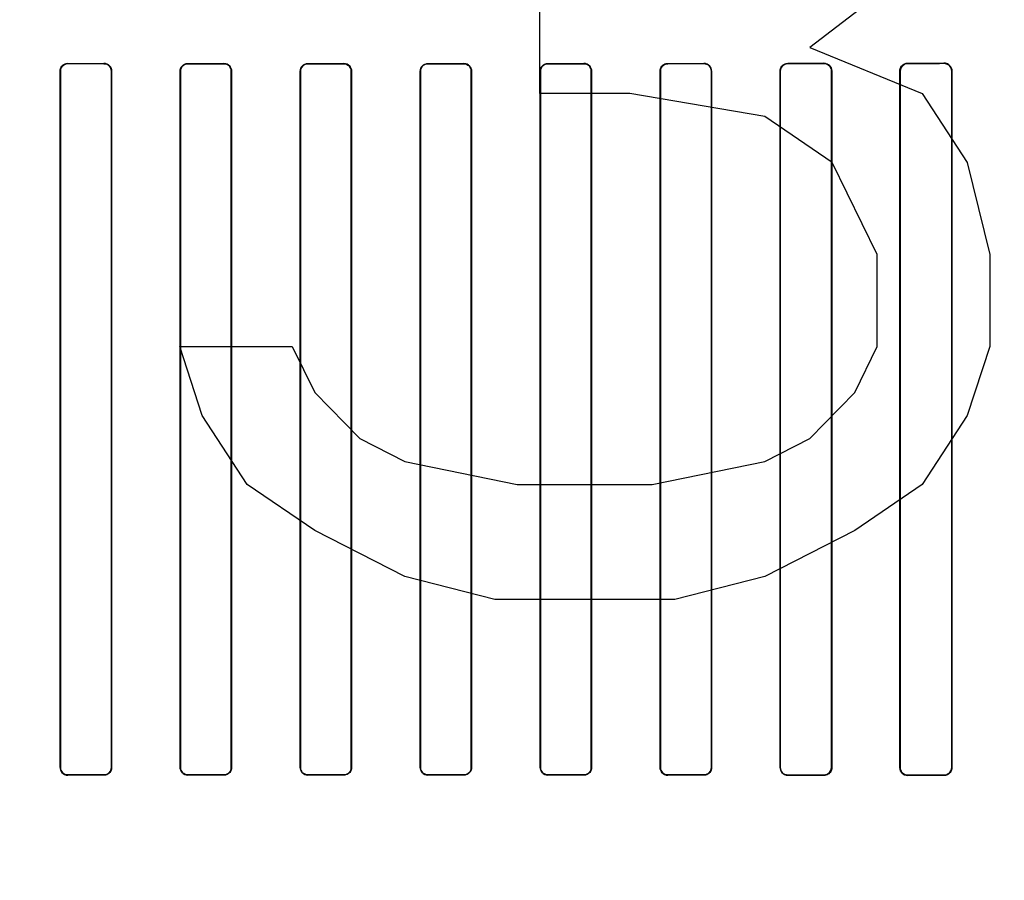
# Model space of a CAD drawing. Header units: millimetres. Extents: x 0 to 297, y 0 to 210.
# Tile 151 of 256: x 58.421 to 58.708, y 157.272 to 157.523. Entities that reach past the tile are written whole.
import ezdxf

# ---------------------------------------------------------------- set-up
doc = ezdxf.new("R2010")
doc.units = ezdxf.units.MM
doc.header["$LTSCALE"] = 16.335
doc.layers.get('0').update_dxf_attribs({"linetype": 'CONTINUOUS'})
for name, color, linetype in [('AXES_REF', 7, 'CONTINUOUS'), ('INTFCLR_1', 7, 'CONTINUOUS'), ('INTFCLR_72935', 7, 'CONTINUOUS')]:
    doc.layers.add(name, color=color, linetype=linetype)

msp = doc.modelspace()

# ---------------------------------------------------------------- linework, layer by layer
at = {"color": 7, "linetype": 'Continuous'}
for p, q in [((58.67779, 157.53494), (58.65154, 157.51483)), ((58.57279, 157.50143), (58.57279, 157.52823)), ((58.65154, 157.51483), (58.68436, 157.50143)), ((58.59904, 157.50143), (58.57279, 157.50143)), ((58.63842, 157.49472), (58.59904, 157.50143)), ((58.68436, 157.50143), (58.69748, 157.48132)), ((58.65811, 157.48132), (58.63842, 157.49472)), ((58.67123, 157.45451), (58.65811, 157.48132)), ((58.69748, 157.48132), (58.70404, 157.45451)), ((58.67123, 157.4277), (58.67123, 157.45451)), ((58.70404, 157.45451), (58.70404, 157.4277)), ((58.46779, 157.4277), (58.50061, 157.4277)), ((58.47436, 157.4076), (58.46779, 157.4277)), ((58.50061, 157.4277), (58.50717, 157.4143)), ((58.66467, 157.4143), (58.67123, 157.4277)), ((58.70404, 157.4277), (58.69748, 157.4076)), ((58.50717, 157.4143), (58.52029, 157.40089)), ((58.65154, 157.40089), (58.66467, 157.4143)), ((58.48748, 157.38749), (58.47436, 157.4076)), ((58.69748, 157.4076), (58.68436, 157.38749)), ((58.52029, 157.40089), (58.53342, 157.39419)), ((58.63842, 157.39419), (58.65154, 157.40089)), ((58.53342, 157.39419), (58.56623, 157.38749)), ((58.60561, 157.38749), (58.63842, 157.39419)), ((58.50717, 157.37408), (58.48748, 157.38749)), ((58.56623, 157.38749), (58.60561, 157.38749)), ((58.68436, 157.38749), (58.66467, 157.37408)), ((58.53342, 157.36068), (58.50717, 157.37408)), ((58.66467, 157.37408), (58.63842, 157.36068)), ((58.55967, 157.35398), (58.53342, 157.36068)), ((58.63842, 157.36068), (58.61217, 157.35398)), ((58.61217, 157.35398), (58.55967, 157.35398))]:
    msp.add_line(p, q, dxfattribs=at)
for radius in [6.78708, 6.7865, 6.74304]:
    msp.add_circle((57.46373, 154.71148), radius, dxfattribs=at)
for radius, start, end in [(6.72, 278.277129, 261.722871), (6.874, 143.275392, 36.724608)]:
    msp.add_arc((57.46373, 154.71148), radius, start, end, dxfattribs=at)
at = {"layer": 'AXES_REF', "color": 9, "linetype": 'Continuous'}
for radius in [6.19116, 4.15]:
    msp.add_circle((57.46373, 154.71148), radius, dxfattribs=at)
at = {"layer": 'INTFCLR_1', "color": 9, "linetype": 'Continuous'}
for p, q in [((58.43518, 157.51024), (58.43518, 157.51016)), ((58.44568, 157.51015), (58.44568, 157.51023)), ((58.47018, 157.51021), (58.47018, 157.51014)), ((58.48068, 157.51013), (58.48068, 157.5102)), ((58.50518, 157.5102), (58.50518, 157.51012)), ((58.51568, 157.51012), (58.51568, 157.51019)), ((58.54018, 157.51019), (58.54018, 157.51012)), ((58.55068, 157.51012), (58.55068, 157.5102)), ((58.57518, 157.5102), (58.57518, 157.51013)), ((58.58568, 157.51014), (58.58568, 157.51021)), ((58.61018, 157.51023), (58.61018, 157.51015)), ((58.62068, 157.51016), (58.62068, 157.51024)), ((58.64518, 157.51026), (58.64518, 157.51018)), ((58.65568, 157.5102), (58.65568, 157.51027)), ((58.68018, 157.51031), (58.68018, 157.51023)), ((58.69068, 157.51025), (58.69068, 157.51033)), ((58.43298, 157.50797), (58.43291, 157.50797)), ((58.44793, 157.50797), (58.44786, 157.50797)), ((58.46801, 157.50797), (58.46793, 157.50797)), ((58.48291, 157.50797), (58.48284, 157.50797)), ((58.50302, 157.50797), (58.50295, 157.50797)), ((58.5179, 157.50797), (58.51783, 157.50797)), ((58.53802, 157.50797), (58.53795, 157.50797)), ((58.55291, 157.50797), (58.55283, 157.50797)), ((58.57302, 157.50797), (58.57294, 157.50797)), ((58.58792, 157.50797), (58.58785, 157.50797)), ((58.608, 157.50797), (58.60792, 157.50797)), ((58.62295, 157.50797), (58.62287, 157.50797)), ((58.64296, 157.50797), (58.64289, 157.50797)), ((58.65799, 157.50797), (58.65791, 157.50797)), ((58.67792, 157.50797), (58.67784, 157.50797)), ((58.69304, 157.50797), (58.69296, 157.50797)), ((58.43291, 157.30497), (58.43298, 157.30497)), ((58.44786, 157.30497), (58.44793, 157.30497)), ((58.46793, 157.30497), (58.46801, 157.30497)), ((58.48284, 157.30497), (58.48291, 157.30497)), ((58.50295, 157.30497), (58.50302, 157.30497)), ((58.51783, 157.30497), (58.5179, 157.30497)), ((58.53795, 157.30497), (58.53802, 157.30497)), ((58.55283, 157.30497), (58.55291, 157.30497)), ((58.57294, 157.30497), (58.57302, 157.30497)), ((58.58785, 157.30497), (58.58792, 157.30497)), ((58.60792, 157.30497), (58.608, 157.30497)), ((58.62287, 157.30497), (58.62295, 157.30497)), ((58.64289, 157.30497), (58.64296, 157.30497)), ((58.65791, 157.30497), (58.65799, 157.30497)), ((58.67784, 157.30497), (58.67792, 157.30497)), ((58.69296, 157.30497), (58.69304, 157.30497)), ((58.43518, 157.30278), (58.43518, 157.3027)), ((58.44568, 157.30271), (58.44568, 157.30279)), ((58.47018, 157.3028), (58.47018, 157.30273)), ((58.48068, 157.30273), (58.48068, 157.30281)), ((58.50518, 157.30281), (58.50518, 157.30274)), ((58.51568, 157.30274), (58.51568, 157.30282)), ((58.54018, 157.30282), (58.54018, 157.30274)), ((58.55068, 157.30274), (58.55068, 157.30281)), ((58.57518, 157.30281), (58.57518, 157.30273)), ((58.58568, 157.30273), (58.58568, 157.3028)), ((58.61018, 157.30279), (58.61018, 157.30271)), ((58.62068, 157.3027), (58.62068, 157.30278)), ((58.64518, 157.30275), (58.64518, 157.30268)), ((58.65568, 157.30266), (58.65568, 157.30274)), ((58.68018, 157.30271), (58.68018, 157.30263)), ((58.69068, 157.30261), (58.69068, 157.30269))]:
    msp.add_line(p, q, dxfattribs=at)
at = {"layer": 'INTFCLR_1', "color": 6, "linetype": 'Continuous'}
for p, q in [((58.43291, 157.30497), (58.43291, 157.50797)), ((58.43298, 157.30497), (58.43298, 157.50797)), ((58.44786, 157.50797), (58.44786, 157.30497)), ((58.44793, 157.50797), (58.44793, 157.30497)), ((58.46793, 157.30497), (58.46793, 157.50797)), ((58.46801, 157.30497), (58.46801, 157.50797)), ((58.48284, 157.50797), (58.48284, 157.30497)), ((58.48291, 157.50797), (58.48291, 157.30497)), ((58.50295, 157.30497), (58.50295, 157.50797)), ((58.50302, 157.30497), (58.50302, 157.50797)), ((58.51783, 157.50797), (58.51783, 157.30497)), ((58.5179, 157.50797), (58.5179, 157.30497)), ((58.53795, 157.30497), (58.53795, 157.50797)), ((58.53802, 157.30497), (58.53802, 157.50797)), ((58.55283, 157.50797), (58.55283, 157.30497)), ((58.55291, 157.50797), (58.55291, 157.30497)), ((58.57294, 157.30497), (58.57294, 157.50797)), ((58.57302, 157.30497), (58.57302, 157.50797)), ((58.58785, 157.50797), (58.58785, 157.30497)), ((58.58792, 157.50797), (58.58792, 157.30497)), ((58.60792, 157.30497), (58.60792, 157.50797)), ((58.608, 157.30497), (58.608, 157.50797)), ((58.62287, 157.50797), (58.62287, 157.30497)), ((58.62295, 157.50797), (58.62295, 157.30497)), ((58.64289, 157.30497), (58.64289, 157.50797)), ((58.64296, 157.30497), (58.64296, 157.50797)), ((58.65791, 157.50797), (58.65791, 157.30497)), ((58.65799, 157.50797), (58.65799, 157.30497)), ((58.67784, 157.30497), (58.67784, 157.50797)), ((58.67792, 157.30497), (58.67792, 157.50797)), ((58.69296, 157.50797), (58.69296, 157.30497)), ((58.69304, 157.50797), (58.69304, 157.30497))]:
    msp.add_line(p, q, dxfattribs=at)
for centre, major_axis, start_param, end_param in [((58.52793, 157.51147), (0.36509, 0), -1.827661, -1.798036), ((58.52793, 157.51147), (0.38609, 0), -1.8134, -1.785477), ((58.52793, 157.51147), (0.36509, 0), -1.729645, -1.700582), ((58.52793, 157.51147), (0.38609, 0), -1.720938, -1.693486), ((58.52793, 157.51147), (0.36509, 0), -1.633151, -1.604356), ((58.52793, 157.51147), (0.38609, 0), -1.629755, -1.60253), ((58.52793, 157.51147), (0.36509, 0), -1.537236, -1.508442), ((58.52793, 157.51147), (0.38609, 0), -1.539062, -1.511838), ((58.52793, 157.51147), (0.36509, 0), -1.441011, -1.411947), ((58.52793, 157.51147), (0.38609, 0), -1.448107, -1.420655), ((58.52793, 157.51147), (0.36509, 0), -1.343557, -1.313932), ((58.52793, 157.51147), (0.38609, 0), -1.356116, -1.328192), ((58.52793, 157.51147), (0.36509, 0), -1.243846, -1.213314), ((58.52793, 157.51147), (0.38609, 0), -1.262235, -1.233556), ((58.52793, 157.51147), (0.36509, 0), -1.140627, -1.108745), ((58.52793, 157.51147), (0.38609, 0), -1.165445, -1.135656), ((58.52793, 157.30147), (0.38609, 0), 1.785477, 1.8134), ((58.52793, 157.30147), (0.36509, 0), 1.798036, 1.827661), ((58.52793, 157.30147), (0.38609, 0), 1.693486, 1.720938), ((58.52793, 157.30147), (0.36509, 0), 1.700582, 1.729645), ((58.52793, 157.30147), (0.38609, 0), 1.60253, 1.629755), ((58.52793, 157.30147), (0.36509, 0), 1.604356, 1.633151), ((58.52793, 157.30147), (0.38609, 0), 1.511838, 1.539062), ((58.52793, 157.30147), (0.36509, 0), 1.508442, 1.537236), ((58.52793, 157.30147), (0.38609, 0), 1.420655, 1.448107), ((58.52793, 157.30147), (0.36509, 0), 1.411947, 1.441011), ((58.52793, 157.30147), (0.38609, 0), 1.328192, 1.356116), ((58.52793, 157.30147), (0.36509, 0), 1.313932, 1.343557), ((58.52793, 157.30147), (0.38609, 0), 1.233556, 1.262235), ((58.52793, 157.30147), (0.36509, 0), 1.213314, 1.243846), ((58.52793, 157.30147), (0.38609, 0), 1.135656, 1.165445), ((58.52793, 157.30147), (0.36509, 0), 1.108745, 1.140627)]:
    msp.add_ellipse(centre, major_axis=major_axis, ratio=0.003491, start_param=start_param, end_param=end_param, dxfattribs=at)
for points, knots in [([(58.43291, 157.50797), (58.43291, 157.50848), (58.43332, 157.50967), (58.43453, 157.51024), (58.43518, 157.51024)], [0, 0, 0, 0, 0.442114, 1, 1, 1, 1]), ([(58.43298, 157.50797), (58.43298, 157.50847), (58.43339, 157.50963), (58.43456, 157.51016), (58.43518, 157.51016)], [0, 0, 0, 0, 0.449607, 1, 1, 1, 1]), ([(58.44793, 157.50797), (58.44793, 157.50849), (58.44752, 157.50968), (58.44631, 157.51023), (58.44568, 157.51023)], [0, 0, 0, 0, 0.449916, 1, 1, 1, 1]), ([(58.44568, 157.51015), (58.44624, 157.51015), (58.4474, 157.50968), (58.44786, 157.50852), (58.44786, 157.50797)], [0, 0, 0, 0, 0.504817, 1, 1, 1, 1]), ([(58.46793, 157.50797), (58.46793, 157.50854), (58.46841, 157.50973), (58.4696, 157.51021), (58.47018, 157.51021)], [0, 0, 0, 0, 0.498498, 1, 1, 1, 1]), ([(58.46801, 157.50797), (58.46801, 157.50847), (58.46841, 157.50961), (58.46957, 157.51014), (58.47018, 157.51014)], [0, 0, 0, 0, 0.453787, 1, 1, 1, 1]), ([(58.48291, 157.50797), (58.48291, 157.50849), (58.48249, 157.50967), (58.4813, 157.5102), (58.48068, 157.5102)], [0, 0, 0, 0, 0.455466, 1, 1, 1, 1]), ([(58.48068, 157.51013), (58.48123, 157.51013), (58.48238, 157.50967), (58.48284, 157.50852), (58.48284, 157.50797)], [0, 0, 0, 0, 0.502135, 1, 1, 1, 1]), ([(58.50295, 157.50797), (58.50295, 157.50854), (58.50342, 157.50972), (58.50461, 157.5102), (58.50518, 157.5102)], [0, 0, 0, 0, 0.500481, 1, 1, 1, 1]), ([(58.50302, 157.50797), (58.50302, 157.50847), (58.50343, 157.50961), (58.50458, 157.51012), (58.50518, 157.51012)], [0, 0, 0, 0, 0.459192, 1, 1, 1, 1]), ([(58.5179, 157.50797), (58.5179, 157.50848), (58.51749, 157.50966), (58.5163, 157.51019), (58.51568, 157.51019)], [0, 0, 0, 0, 0.453711, 1, 1, 1, 1]), ([(58.51568, 157.51012), (58.51623, 157.51012), (58.51737, 157.50966), (58.51783, 157.50852), (58.51783, 157.50797)], [0, 0, 0, 0, 0.50096, 1, 1, 1, 1]), ([(58.53795, 157.50797), (58.53795, 157.50854), (58.53843, 157.50972), (58.53961, 157.51019), (58.54018, 157.51019)], [0, 0, 0, 0, 0.500819, 1, 1, 1, 1]), ([(58.53802, 157.50797), (58.53802, 157.50847), (58.53843, 157.5096), (58.53958, 157.51012), (58.54018, 157.51012)], [0, 0, 0, 0, 0.453813, 1, 1, 1, 1]), ([(58.55291, 157.50797), (58.55291, 157.50849), (58.55248, 157.50967), (58.55129, 157.5102), (58.55068, 157.5102)], [0, 0, 0, 0, 0.459315, 1, 1, 1, 1]), ([(58.55068, 157.51012), (58.55123, 157.51012), (58.55237, 157.50966), (58.55283, 157.50852), (58.55283, 157.50797)], [0, 0, 0, 0, 0.501233, 1, 1, 1, 1]), ([(58.57294, 157.50797), (58.57294, 157.50854), (58.57342, 157.50973), (58.57461, 157.5102), (58.57518, 157.5102)], [0, 0, 0, 0, 0.499539, 1, 1, 1, 1]), ([(58.57302, 157.50797), (58.57302, 157.50847), (58.57342, 157.50961), (58.57458, 157.51013), (58.57518, 157.51013)], [0, 0, 0, 0, 0.455659, 1, 1, 1, 1]), ([(58.58792, 157.50797), (58.58792, 157.50849), (58.5875, 157.50967), (58.5863, 157.51021), (58.58568, 157.51021)], [0, 0, 0, 0, 0.453611, 1, 1, 1, 1]), ([(58.58568, 157.51014), (58.58623, 157.51014), (58.58739, 157.50967), (58.58785, 157.50852), (58.58785, 157.50797)], [0, 0, 0, 0, 0.502967, 1, 1, 1, 1]), ([(58.60792, 157.50797), (58.60792, 157.50854), (58.6084, 157.50974), (58.6096, 157.51023), (58.61018, 157.51023)], [0, 0, 0, 0, 0.496563, 1, 1, 1, 1]), ([(58.608, 157.50797), (58.608, 157.50847), (58.6084, 157.50962), (58.60957, 157.51015), (58.61018, 157.51015)], [0, 0, 0, 0, 0.450447, 1, 1, 1, 1]), ([(58.62295, 157.50797), (58.62295, 157.50849), (58.62253, 157.50968), (58.62131, 157.51024), (58.62068, 157.51024)], [0, 0, 0, 0, 0.448931, 1, 1, 1, 1]), ([(58.62068, 157.51016), (58.62124, 157.51016), (58.62241, 157.50969), (58.62287, 157.50852), (58.62287, 157.50797)], [0, 0, 0, 0, 0.506253, 1, 1, 1, 1]), ([(58.64289, 157.50797), (58.64289, 157.50848), (58.64329, 157.50969), (58.64452, 157.51026), (58.64518, 157.51026)], [0, 0, 0, 0, 0.439306, 1, 1, 1, 1]), ([(58.64296, 157.50797), (58.64296, 157.50847), (58.64337, 157.50964), (58.64455, 157.51018), (58.64518, 157.51018)], [0, 0, 0, 0, 0.445822, 1, 1, 1, 1]), ([(58.65568, 157.51027), (58.65622, 157.51028), (58.65744, 157.50984), (58.65799, 157.5086), (58.65799, 157.50797)], [0, 0, 0, 0, 0.459211, 1, 1, 1, 1]), ([(58.65568, 157.5102), (58.65626, 157.5102), (58.65745, 157.50971), (58.65791, 157.50852), (58.65791, 157.50797)], [0, 0, 0, 0, 0.511255, 1, 1, 1, 1]), ([(58.67784, 157.50797), (58.67784, 157.50848), (58.67825, 157.50971), (58.6795, 157.51031), (58.68018, 157.51031)], [0, 0, 0, 0, 0.432834, 1, 1, 1, 1]), ([(58.67792, 157.50797), (58.67792, 157.50847), (58.67831, 157.50965), (58.67953, 157.51023), (58.68018, 157.51023)], [0, 0, 0, 0, 0.434514, 1, 1, 1, 1]), ([(58.69068, 157.51033), (58.69124, 157.51033), (58.69249, 157.50987), (58.69304, 157.50861), (58.69304, 157.50797)], [0, 0, 0, 0, 0.467062, 1, 1, 1, 1]), ([(58.69068, 157.51025), (58.69114, 157.51025), (58.69232, 157.5099), (58.69296, 157.50867), (58.69296, 157.50797)], [0, 0, 0, 0, 0.396507, 1, 1, 1, 1]), ([(58.43291, 157.30497), (58.43291, 157.30445), (58.43332, 157.30325), (58.43454, 157.3027), (58.43518, 157.3027)], [0, 0, 0, 0, 0.448932, 1, 1, 1, 1]), ([(58.43518, 157.30278), (58.43461, 157.30278), (58.43344, 157.30325), (58.43298, 157.30442), (58.43298, 157.30497)], [0, 0, 0, 0, 0.506254, 1, 1, 1, 1]), ([(58.44793, 157.30497), (58.44793, 157.3044), (58.44746, 157.3032), (58.44626, 157.30271), (58.44568, 157.30271)], [0, 0, 0, 0, 0.496563, 1, 1, 1, 1]), ([(58.44786, 157.30497), (58.44786, 157.30447), (58.44746, 157.30332), (58.44629, 157.30279), (58.44568, 157.30279)], [0, 0, 0, 0, 0.450447, 1, 1, 1, 1]), ([(58.46793, 157.30497), (58.46793, 157.30445), (58.46835, 157.30327), (58.46955, 157.30273), (58.47018, 157.30273)], [0, 0, 0, 0, 0.453611, 1, 1, 1, 1]), ([(58.47018, 157.3028), (58.46962, 157.3028), (58.46847, 157.30327), (58.46801, 157.30442), (58.46801, 157.30497)], [0, 0, 0, 0, 0.502968, 1, 1, 1, 1]), ([(58.48291, 157.30497), (58.48291, 157.3044), (58.48244, 157.30321), (58.48125, 157.30273), (58.48068, 157.30273)], [0, 0, 0, 0, 0.499537, 1, 1, 1, 1]), ([(58.48284, 157.30497), (58.48284, 157.30447), (58.48243, 157.30333), (58.48128, 157.30281), (58.48068, 157.30281)], [0, 0, 0, 0, 0.455659, 1, 1, 1, 1]), ([(58.50295, 157.30497), (58.50295, 157.30445), (58.50337, 157.30327), (58.50456, 157.30274), (58.50518, 157.30274)], [0, 0, 0, 0, 0.459316, 1, 1, 1, 1]), ([(58.50518, 157.30281), (58.50463, 157.30281), (58.50348, 157.30327), (58.50302, 157.30442), (58.50302, 157.30497)], [0, 0, 0, 0, 0.501232, 1, 1, 1, 1]), ([(58.5179, 157.30497), (58.5179, 157.3044), (58.51743, 157.30322), (58.51624, 157.30274), (58.51568, 157.30274)], [0, 0, 0, 0, 0.500819, 1, 1, 1, 1]), ([(58.51783, 157.30497), (58.51783, 157.30447), (58.51743, 157.30334), (58.51628, 157.30282), (58.51568, 157.30282)], [0, 0, 0, 0, 0.453813, 1, 1, 1, 1]), ([(58.53795, 157.30497), (58.53795, 157.30445), (58.53837, 157.30328), (58.53956, 157.30274), (58.54018, 157.30274)], [0, 0, 0, 0, 0.453711, 1, 1, 1, 1]), ([(58.54018, 157.30282), (58.53963, 157.30282), (58.53848, 157.30328), (58.53802, 157.30442), (58.53802, 157.30497)], [0, 0, 0, 0, 0.500961, 1, 1, 1, 1]), ([(58.55291, 157.30497), (58.55291, 157.3044), (58.55243, 157.30321), (58.55124, 157.30274), (58.55068, 157.30274)], [0, 0, 0, 0, 0.500481, 1, 1, 1, 1]), ([(58.55283, 157.30497), (58.55283, 157.30446), (58.55242, 157.30333), (58.55127, 157.30281), (58.55068, 157.30281)], [0, 0, 0, 0, 0.459192, 1, 1, 1, 1]), ([(58.57294, 157.30497), (58.57294, 157.30445), (58.57336, 157.30327), (58.57456, 157.30273), (58.57518, 157.30273)], [0, 0, 0, 0, 0.455466, 1, 1, 1, 1]), ([(58.57518, 157.30281), (58.57462, 157.30281), (58.57347, 157.30327), (58.57302, 157.30442), (58.57302, 157.30497)], [0, 0, 0, 0, 0.502137, 1, 1, 1, 1]), ([(58.58792, 157.30497), (58.58792, 157.3044), (58.58744, 157.30321), (58.58625, 157.30273), (58.58568, 157.30273)], [0, 0, 0, 0, 0.498499, 1, 1, 1, 1]), ([(58.58785, 157.30497), (58.58785, 157.30447), (58.58744, 157.30332), (58.58628, 157.3028), (58.58568, 157.3028)], [0, 0, 0, 0, 0.453787, 1, 1, 1, 1]), ([(58.60792, 157.30497), (58.60792, 157.30445), (58.60834, 157.30326), (58.60954, 157.30271), (58.61018, 157.30271)], [0, 0, 0, 0, 0.449916, 1, 1, 1, 1]), ([(58.61018, 157.30279), (58.60961, 157.30279), (58.60845, 157.30326), (58.608, 157.30442), (58.608, 157.30497)], [0, 0, 0, 0, 0.504817, 1, 1, 1, 1]), ([(58.62295, 157.30497), (58.62295, 157.30446), (58.62254, 157.30326), (58.62132, 157.3027), (58.62068, 157.3027)], [0, 0, 0, 0, 0.442115, 1, 1, 1, 1]), ([(58.62287, 157.30497), (58.62287, 157.30447), (58.62247, 157.30331), (58.62129, 157.30278), (58.62068, 157.30278)], [0, 0, 0, 0, 0.449607, 1, 1, 1, 1]), ([(58.64289, 157.30497), (58.64289, 157.30445), (58.6433, 157.30324), (58.64453, 157.30268), (58.64518, 157.30268)], [0, 0, 0, 0, 0.444674, 1, 1, 1, 1]), ([(58.64518, 157.30275), (58.6446, 157.30275), (58.64342, 157.30324), (58.64296, 157.30441), (58.64296, 157.30497)], [0, 0, 0, 0, 0.509133, 1, 1, 1, 1]), ([(58.65791, 157.30497), (58.65791, 157.30447), (58.65751, 157.3033), (58.65632, 157.30274), (58.65568, 157.30274)], [0, 0, 0, 0, 0.438001, 1, 1, 1, 1]), ([(58.65799, 157.30497), (58.65799, 157.30445), (58.65758, 157.30324), (58.65634, 157.30266), (58.65568, 157.30266)], [0, 0, 0, 0, 0.436747, 1, 1, 1, 1]), ([(58.68018, 157.30263), (58.67962, 157.30263), (58.67839, 157.30308), (58.67784, 157.30433), (58.67784, 157.30497)], [0, 0, 0, 0, 0.463766, 1, 1, 1, 1]), ([(58.68018, 157.30271), (58.67972, 157.30271), (58.67855, 157.30305), (58.67792, 157.30427), (58.67792, 157.30497)], [0, 0, 0, 0, 0.393954, 1, 1, 1, 1]), ([(58.69296, 157.30497), (58.69296, 157.30447), (58.69256, 157.30327), (58.69134, 157.30269), (58.69068, 157.30269)], [0, 0, 0, 0, 0.431437, 1, 1, 1, 1]), ([(58.69304, 157.30497), (58.69304, 157.30445), (58.69263, 157.30321), (58.69136, 157.30261), (58.69068, 157.30261)], [0, 0, 0, 0, 0.429291, 1, 1, 1, 1])]:
    msp.add_open_spline(points, degree=3, knots=knots, dxfattribs=at)
at = {"layer": 'INTFCLR_72935', "color": 9, "linetype": 'Continuous'}
for p, q in [((58.43518, 157.51016), (58.43518, 157.51024)), ((58.44568, 157.51023), (58.44568, 157.51015)), ((58.47018, 157.51014), (58.47018, 157.51021)), ((58.48068, 157.5102), (58.48068, 157.51013)), ((58.50518, 157.51012), (58.50518, 157.5102)), ((58.51568, 157.51019), (58.51568, 157.51012)), ((58.54018, 157.51012), (58.54018, 157.51019)), ((58.55068, 157.5102), (58.55068, 157.51012)), ((58.57518, 157.51013), (58.57518, 157.5102)), ((58.58568, 157.51021), (58.58568, 157.51014)), ((58.61018, 157.51015), (58.61018, 157.51023)), ((58.62068, 157.51024), (58.62068, 157.51016)), ((58.64518, 157.51018), (58.64518, 157.51026)), ((58.65568, 157.51027), (58.65568, 157.5102)), ((58.68018, 157.51023), (58.68018, 157.51031)), ((58.69068, 157.51033), (58.69068, 157.51025)), ((58.43291, 157.50797), (58.43298, 157.50797)), ((58.44786, 157.50797), (58.44793, 157.50797)), ((58.46793, 157.50797), (58.46801, 157.50797)), ((58.48284, 157.50797), (58.48291, 157.50797)), ((58.50295, 157.50797), (58.50302, 157.50797)), ((58.51783, 157.50797), (58.5179, 157.50797)), ((58.53795, 157.50797), (58.53802, 157.50797)), ((58.55283, 157.50797), (58.55291, 157.50797)), ((58.57294, 157.50797), (58.57302, 157.50797)), ((58.58785, 157.50797), (58.58792, 157.50797)), ((58.60792, 157.50797), (58.608, 157.50797)), ((58.62287, 157.50797), (58.62295, 157.50797)), ((58.64289, 157.50797), (58.64296, 157.50797)), ((58.65791, 157.50797), (58.65799, 157.50797)), ((58.67784, 157.50797), (58.67792, 157.50797)), ((58.69296, 157.50797), (58.69304, 157.50797)), ((58.43298, 157.30497), (58.43291, 157.30497)), ((58.44793, 157.30497), (58.44786, 157.30497)), ((58.46801, 157.30497), (58.46793, 157.30497)), ((58.48291, 157.30497), (58.48284, 157.30497)), ((58.50302, 157.30497), (58.50295, 157.30497)), ((58.5179, 157.30497), (58.51783, 157.30497)), ((58.53802, 157.30497), (58.53795, 157.30497)), ((58.55291, 157.30497), (58.55283, 157.30497)), ((58.57302, 157.30497), (58.57294, 157.30497)), ((58.58792, 157.30497), (58.58785, 157.30497)), ((58.608, 157.30497), (58.60792, 157.30497)), ((58.62295, 157.30497), (58.62287, 157.30497)), ((58.64296, 157.30497), (58.64289, 157.30497)), ((58.65799, 157.30497), (58.65791, 157.30497)), ((58.67792, 157.30497), (58.67784, 157.30497)), ((58.69304, 157.30497), (58.69296, 157.30497)), ((58.43518, 157.3027), (58.43518, 157.30278)), ((58.44568, 157.30279), (58.44568, 157.30271)), ((58.47018, 157.30273), (58.47018, 157.3028)), ((58.48068, 157.30281), (58.48068, 157.30273)), ((58.50518, 157.30274), (58.50518, 157.30281)), ((58.51568, 157.30282), (58.51568, 157.30274)), ((58.54018, 157.30274), (58.54018, 157.30282)), ((58.55068, 157.30281), (58.55068, 157.30274)), ((58.57518, 157.30273), (58.57518, 157.30281)), ((58.58568, 157.3028), (58.58568, 157.30273)), ((58.61018, 157.30271), (58.61018, 157.30279)), ((58.62068, 157.30278), (58.62068, 157.3027)), ((58.64518, 157.30268), (58.64518, 157.30275)), ((58.65568, 157.30274), (58.65568, 157.30266)), ((58.68018, 157.30263), (58.68018, 157.30271)), ((58.69068, 157.30269), (58.69068, 157.30261))]:
    msp.add_line(p, q, dxfattribs=at)
at = {"layer": 'INTFCLR_72935', "color": 6, "linetype": 'Continuous'}
for p, q in [((58.43291, 157.50797), (58.43291, 157.30497)), ((58.43298, 157.50797), (58.43298, 157.30497)), ((58.44786, 157.30497), (58.44786, 157.50797)), ((58.44793, 157.30497), (58.44793, 157.50797)), ((58.46793, 157.50797), (58.46793, 157.30497)), ((58.46801, 157.50797), (58.46801, 157.30497)), ((58.48284, 157.30497), (58.48284, 157.50797)), ((58.48291, 157.30497), (58.48291, 157.50797)), ((58.50295, 157.50797), (58.50295, 157.30497)), ((58.50302, 157.50797), (58.50302, 157.30497)), ((58.51783, 157.30497), (58.51783, 157.50797)), ((58.5179, 157.30497), (58.5179, 157.50797)), ((58.53795, 157.50797), (58.53795, 157.30497)), ((58.53802, 157.50797), (58.53802, 157.30497)), ((58.55283, 157.30497), (58.55283, 157.50797)), ((58.55291, 157.30497), (58.55291, 157.50797)), ((58.57294, 157.50797), (58.57294, 157.30497)), ((58.57302, 157.50797), (58.57302, 157.30497)), ((58.58785, 157.30497), (58.58785, 157.50797)), ((58.58792, 157.30497), (58.58792, 157.50797)), ((58.60792, 157.50797), (58.60792, 157.30497)), ((58.608, 157.50797), (58.608, 157.30497)), ((58.62287, 157.30497), (58.62287, 157.50797)), ((58.62295, 157.30497), (58.62295, 157.50797)), ((58.64289, 157.50797), (58.64289, 157.30497)), ((58.64296, 157.50797), (58.64296, 157.30497)), ((58.65791, 157.30497), (58.65791, 157.50797)), ((58.65799, 157.30497), (58.65799, 157.50797)), ((58.67784, 157.50797), (58.67784, 157.30497)), ((58.67792, 157.50797), (58.67792, 157.30497)), ((58.69296, 157.30497), (58.69296, 157.50797)), ((58.69304, 157.30497), (58.69304, 157.50797))]:
    msp.add_line(p, q, dxfattribs=at)
for centre, major_axis, start_param, end_param in [((58.52793, 157.51147), (0.36509, 0), -1.827661, -1.798036), ((58.52793, 157.51147), (0.38609, 0), -1.8134, -1.785477), ((58.52793, 157.51147), (0.36509, 0), -1.729645, -1.700582), ((58.52793, 157.51147), (0.38609, 0), -1.720938, -1.693486), ((58.52793, 157.51147), (0.36509, 0), -1.633151, -1.604356), ((58.52793, 157.51147), (0.38609, 0), -1.629755, -1.60253), ((58.52793, 157.51147), (0.36509, 0), -1.537236, -1.508442), ((58.52793, 157.51147), (0.38609, 0), -1.539062, -1.511838), ((58.52793, 157.51147), (0.36509, 0), -1.441011, -1.411947), ((58.52793, 157.51147), (0.38609, 0), -1.448107, -1.420655), ((58.52793, 157.51147), (0.36509, 0), -1.343557, -1.313932), ((58.52793, 157.51147), (0.38609, 0), -1.356116, -1.328192), ((58.52793, 157.51147), (0.36509, 0), -1.243846, -1.213314), ((58.52793, 157.51147), (0.38609, 0), -1.262235, -1.233556), ((58.52793, 157.51147), (0.36509, 0), -1.140627, -1.108745), ((58.52793, 157.51147), (0.38609, 0), -1.165445, -1.135656), ((58.52793, 157.30147), (0.38609, 0), 1.785477, 1.8134), ((58.52793, 157.30147), (0.36509, 0), 1.798036, 1.827661), ((58.52793, 157.30147), (0.38609, 0), 1.693486, 1.720938), ((58.52793, 157.30147), (0.36509, 0), 1.700582, 1.729645), ((58.52793, 157.30147), (0.38609, 0), 1.60253, 1.629755), ((58.52793, 157.30147), (0.36509, 0), 1.604356, 1.633151), ((58.52793, 157.30147), (0.38609, 0), 1.511838, 1.539062), ((58.52793, 157.30147), (0.36509, 0), 1.508442, 1.537236), ((58.52793, 157.30147), (0.38609, 0), 1.420655, 1.448107), ((58.52793, 157.30147), (0.36509, 0), 1.411947, 1.441011), ((58.52793, 157.30147), (0.38609, 0), 1.328192, 1.356116), ((58.52793, 157.30147), (0.36509, 0), 1.313932, 1.343557), ((58.52793, 157.30147), (0.38609, 0), 1.233556, 1.262235), ((58.52793, 157.30147), (0.36509, 0), 1.213314, 1.243846), ((58.52793, 157.30147), (0.38609, 0), 1.135656, 1.165445), ((58.52793, 157.30147), (0.36509, 0), 1.108745, 1.140627)]:
    msp.add_ellipse(centre, major_axis=major_axis, ratio=0.003491, start_param=start_param, end_param=end_param, dxfattribs=at)
for points, knots in [([(58.43291, 157.50797), (58.43291, 157.50849), (58.43332, 157.50968), (58.43454, 157.51024), (58.43518, 157.51024)], [0, 0, 0, 0, 0.448931, 1, 1, 1, 1]), ([(58.43518, 157.51016), (58.4346, 157.51016), (58.43344, 157.50968), (58.43298, 157.50851), (58.43298, 157.50797)], [0, 0, 0, 0, 0.512262, 1, 1, 1, 1]), ([(58.44568, 157.51023), (58.44626, 157.51023), (58.44746, 157.50973), (58.44793, 157.50853), (58.44793, 157.50797)], [0, 0, 0, 0, 0.508852, 1, 1, 1, 1]), ([(58.44786, 157.50797), (58.44786, 157.50847), (58.44746, 157.50962), (58.44629, 157.51015), (58.44568, 157.51015)], [0, 0, 0, 0, 0.450447, 1, 1, 1, 1]), ([(58.46793, 157.50797), (58.46793, 157.50849), (58.46835, 157.50967), (58.46955, 157.51021), (58.47018, 157.51021)], [0, 0, 0, 0, 0.453611, 1, 1, 1, 1]), ([(58.47018, 157.51014), (58.46961, 157.51014), (58.46846, 157.50966), (58.46801, 157.50851), (58.46801, 157.50797)], [0, 0, 0, 0, 0.509046, 1, 1, 1, 1]), ([(58.48068, 157.5102), (58.48126, 157.5102), (58.48245, 157.50971), (58.48291, 157.50853), (58.48291, 157.50797)], [0, 0, 0, 0, 0.510275, 1, 1, 1, 1]), ([(58.48284, 157.50797), (58.48284, 157.50847), (58.48243, 157.50961), (58.48128, 157.51013), (58.48068, 157.51013)], [0, 0, 0, 0, 0.455659, 1, 1, 1, 1]), ([(58.50295, 157.50797), (58.50295, 157.50849), (58.50337, 157.50967), (58.50456, 157.5102), (58.50518, 157.5102)], [0, 0, 0, 0, 0.459315, 1, 1, 1, 1]), ([(58.50518, 157.51012), (58.50461, 157.51012), (58.50347, 157.50965), (58.50302, 157.50851), (58.50302, 157.50797)], [0, 0, 0, 0, 0.511587, 1, 1, 1, 1]), ([(58.51568, 157.51019), (58.51625, 157.51019), (58.51744, 157.50971), (58.5179, 157.50853), (58.5179, 157.50797)], [0, 0, 0, 0, 0.506297, 1, 1, 1, 1]), ([(58.51783, 157.50797), (58.51783, 157.50847), (58.51743, 157.5096), (58.51628, 157.51012), (58.51568, 157.51012)], [0, 0, 0, 0, 0.453813, 1, 1, 1, 1]), ([(58.53795, 157.50797), (58.53795, 157.50848), (58.53837, 157.50966), (58.53956, 157.51019), (58.54018, 157.51019)], [0, 0, 0, 0, 0.453711, 1, 1, 1, 1]), ([(58.54018, 157.51012), (58.53962, 157.51012), (58.53848, 157.50965), (58.53802, 157.50851), (58.53802, 157.50797)], [0, 0, 0, 0, 0.506381, 1, 1, 1, 1]), ([(58.55068, 157.5102), (58.55126, 157.5102), (58.55245, 157.50971), (58.55291, 157.50852), (58.55291, 157.50797)], [0, 0, 0, 0, 0.511746, 1, 1, 1, 1]), ([(58.55283, 157.50797), (58.55283, 157.50847), (58.55242, 157.50961), (58.55127, 157.51012), (58.55068, 157.51012)], [0, 0, 0, 0, 0.459192, 1, 1, 1, 1]), ([(58.57294, 157.50797), (58.57294, 157.50849), (58.57336, 157.50967), (58.57456, 157.5102), (58.57518, 157.5102)], [0, 0, 0, 0, 0.455466, 1, 1, 1, 1]), ([(58.57518, 157.51013), (58.57461, 157.51013), (58.57346, 157.50966), (58.57302, 157.50851), (58.57302, 157.50797)], [0, 0, 0, 0, 0.510179, 1, 1, 1, 1]), ([(58.58568, 157.51021), (58.58626, 157.51021), (58.58745, 157.50972), (58.58792, 157.50853), (58.58792, 157.50797)], [0, 0, 0, 0, 0.509349, 1, 1, 1, 1]), ([(58.58785, 157.50797), (58.58785, 157.50847), (58.58744, 157.50961), (58.58628, 157.51014), (58.58568, 157.51014)], [0, 0, 0, 0, 0.453787, 1, 1, 1, 1]), ([(58.60792, 157.50797), (58.60792, 157.50849), (58.60834, 157.50968), (58.60954, 157.51023), (58.61018, 157.51023)], [0, 0, 0, 0, 0.449916, 1, 1, 1, 1]), ([(58.61018, 157.51015), (58.60961, 157.51015), (58.60845, 157.50967), (58.608, 157.50852), (58.608, 157.50797)], [0, 0, 0, 0, 0.508383, 1, 1, 1, 1]), ([(58.62295, 157.50797), (58.62295, 157.50848), (58.62254, 157.50967), (58.62132, 157.51024), (58.62068, 157.51024)], [0, 0, 0, 0, 0.442114, 1, 1, 1, 1]), ([(58.62287, 157.50797), (58.62287, 157.50847), (58.62247, 157.50963), (58.62129, 157.51016), (58.62068, 157.51016)], [0, 0, 0, 0, 0.449607, 1, 1, 1, 1]), ([(58.64289, 157.50797), (58.64289, 157.50849), (58.6433, 157.50969), (58.64453, 157.51026), (58.64518, 157.51026)], [0, 0, 0, 0, 0.444674, 1, 1, 1, 1]), ([(58.64518, 157.51018), (58.6446, 157.51018), (58.64342, 157.50969), (58.64296, 157.50852), (58.64296, 157.50797)], [0, 0, 0, 0, 0.512923, 1, 1, 1, 1]), ([(58.65799, 157.50797), (58.65799, 157.50848), (58.65758, 157.50969), (58.65634, 157.51028), (58.65568, 157.51027)], [0, 0, 0, 0, 0.436745, 1, 1, 1, 1]), ([(58.65791, 157.50797), (58.65791, 157.50847), (58.6575, 157.50965), (58.65631, 157.5102), (58.65568, 157.5102)], [0, 0, 0, 0, 0.443691, 1, 1, 1, 1]), ([(58.67784, 157.50797), (58.67784, 157.50849), (58.67825, 157.50972), (58.67951, 157.51031), (58.68018, 157.51031)], [0, 0, 0, 0, 0.43647, 1, 1, 1, 1]), ([(58.68018, 157.51023), (58.67972, 157.51023), (58.67854, 157.50987), (58.67792, 157.50866), (58.67792, 157.50797)], [0, 0, 0, 0, 0.400765, 1, 1, 1, 1]), ([(58.69304, 157.50797), (58.69304, 157.50848), (58.69263, 157.50972), (58.69136, 157.51033), (58.69068, 157.51033)], [0, 0, 0, 0, 0.429291, 1, 1, 1, 1]), ([(58.69296, 157.50797), (58.69296, 157.50848), (58.69256, 157.50967), (58.69133, 157.51025), (58.69068, 157.51025)], [0, 0, 0, 0, 0.436653, 1, 1, 1, 1]), ([(58.43291, 157.30497), (58.43291, 157.30446), (58.43332, 157.30326), (58.43453, 157.3027), (58.43518, 157.3027)], [0, 0, 0, 0, 0.442115, 1, 1, 1, 1]), ([(58.43298, 157.30497), (58.43298, 157.30447), (58.43339, 157.30331), (58.43456, 157.30278), (58.43518, 157.30278)], [0, 0, 0, 0, 0.449607, 1, 1, 1, 1]), ([(58.44568, 157.30279), (58.44624, 157.30279), (58.4474, 157.30326), (58.44786, 157.30442), (58.44786, 157.30497)], [0, 0, 0, 0, 0.508383, 1, 1, 1, 1]), ([(58.44793, 157.30497), (58.44793, 157.30445), (58.44752, 157.30326), (58.44631, 157.30271), (58.44568, 157.30271)], [0, 0, 0, 0, 0.449916, 1, 1, 1, 1]), ([(58.47018, 157.30273), (58.46959, 157.30273), (58.4684, 157.30322), (58.46793, 157.30441), (58.46793, 157.30497)], [0, 0, 0, 0, 0.509349, 1, 1, 1, 1]), ([(58.46801, 157.30497), (58.46801, 157.30447), (58.46841, 157.30332), (58.46957, 157.3028), (58.47018, 157.3028)], [0, 0, 0, 0, 0.453787, 1, 1, 1, 1]), ([(58.48068, 157.30281), (58.48124, 157.30281), (58.48239, 157.30328), (58.48284, 157.30443), (58.48284, 157.30497)], [0, 0, 0, 0, 0.510179, 1, 1, 1, 1]), ([(58.48291, 157.30497), (58.48291, 157.30445), (58.48249, 157.30327), (58.4813, 157.30273), (58.48068, 157.30273)], [0, 0, 0, 0, 0.455466, 1, 1, 1, 1]), ([(58.50518, 157.30274), (58.5046, 157.30274), (58.50341, 157.30323), (58.50295, 157.30441), (58.50295, 157.30497)], [0, 0, 0, 0, 0.511746, 1, 1, 1, 1]), ([(58.50302, 157.30497), (58.50302, 157.30446), (58.50343, 157.30333), (58.50458, 157.30281), (58.50518, 157.30281)], [0, 0, 0, 0, 0.459192, 1, 1, 1, 1]), ([(58.51568, 157.30282), (58.51623, 157.30282), (58.51738, 157.30328), (58.51783, 157.30443), (58.51783, 157.30497)], [0, 0, 0, 0, 0.506381, 1, 1, 1, 1]), ([(58.5179, 157.30497), (58.5179, 157.30445), (58.51749, 157.30328), (58.5163, 157.30274), (58.51568, 157.30274)], [0, 0, 0, 0, 0.453711, 1, 1, 1, 1]), ([(58.54018, 157.30274), (58.5396, 157.30274), (58.53842, 157.30323), (58.53795, 157.30441), (58.53795, 157.30497)], [0, 0, 0, 0, 0.506297, 1, 1, 1, 1]), ([(58.53802, 157.30497), (58.53802, 157.30447), (58.53843, 157.30334), (58.53958, 157.30282), (58.54018, 157.30282)], [0, 0, 0, 0, 0.453813, 1, 1, 1, 1]), ([(58.55068, 157.30281), (58.55124, 157.30281), (58.55239, 157.30329), (58.55283, 157.30443), (58.55283, 157.30497)], [0, 0, 0, 0, 0.511587, 1, 1, 1, 1]), ([(58.55291, 157.30497), (58.55291, 157.30445), (58.55248, 157.30327), (58.55129, 157.30274), (58.55068, 157.30274)], [0, 0, 0, 0, 0.459316, 1, 1, 1, 1]), ([(58.57518, 157.30273), (58.57459, 157.30273), (58.5734, 157.30322), (58.57294, 157.30441), (58.57294, 157.30497)], [0, 0, 0, 0, 0.510275, 1, 1, 1, 1]), ([(58.57302, 157.30497), (58.57302, 157.30447), (58.57342, 157.30333), (58.57458, 157.30281), (58.57518, 157.30281)], [0, 0, 0, 0, 0.455659, 1, 1, 1, 1]), ([(58.58568, 157.3028), (58.58624, 157.3028), (58.58739, 157.30327), (58.58785, 157.30443), (58.58785, 157.30497)], [0, 0, 0, 0, 0.509046, 1, 1, 1, 1]), ([(58.58792, 157.30497), (58.58792, 157.30445), (58.5875, 157.30327), (58.5863, 157.30273), (58.58568, 157.30273)], [0, 0, 0, 0, 0.453611, 1, 1, 1, 1]), ([(58.61018, 157.30271), (58.60959, 157.30271), (58.60839, 157.3032), (58.60792, 157.3044), (58.60792, 157.30497)], [0, 0, 0, 0, 0.508852, 1, 1, 1, 1]), ([(58.608, 157.30497), (58.608, 157.30447), (58.6084, 157.30332), (58.60957, 157.30279), (58.61018, 157.30279)], [0, 0, 0, 0, 0.450447, 1, 1, 1, 1]), ([(58.62068, 157.30278), (58.62125, 157.30278), (58.62242, 157.30326), (58.62287, 157.30442), (58.62287, 157.30497)], [0, 0, 0, 0, 0.512262, 1, 1, 1, 1]), ([(58.62295, 157.30497), (58.62295, 157.30445), (58.62253, 157.30325), (58.62131, 157.3027), (58.62068, 157.3027)], [0, 0, 0, 0, 0.448932, 1, 1, 1, 1]), ([(58.64289, 157.30497), (58.64289, 157.30446), (58.64329, 157.30325), (58.64452, 157.30268), (58.64518, 157.30268)], [0, 0, 0, 0, 0.439306, 1, 1, 1, 1]), ([(58.64296, 157.30497), (58.64296, 157.30447), (58.64337, 157.3033), (58.64455, 157.30275), (58.64518, 157.30275)], [0, 0, 0, 0, 0.445822, 1, 1, 1, 1]), ([(58.65568, 157.30274), (58.65613, 157.30274), (58.65729, 157.30308), (58.65791, 157.30429), (58.65791, 157.30497)], [0, 0, 0, 0, 0.397667, 1, 1, 1, 1]), ([(58.65799, 157.30497), (58.65799, 157.30445), (58.65757, 157.30323), (58.65633, 157.30266), (58.65568, 157.30266)], [0, 0, 0, 0, 0.443145, 1, 1, 1, 1]), ([(58.67784, 157.30497), (58.67784, 157.30445), (58.67825, 157.30322), (58.6795, 157.30263), (58.68018, 157.30263)], [0, 0, 0, 0, 0.432833, 1, 1, 1, 1]), ([(58.67792, 157.30497), (58.67792, 157.30446), (58.67832, 157.30328), (58.67953, 157.30271), (58.68018, 157.30271)], [0, 0, 0, 0, 0.438506, 1, 1, 1, 1]), ([(58.69068, 157.30269), (58.69115, 157.30269), (58.69234, 157.30305), (58.69296, 157.30428), (58.69296, 157.30497)], [0, 0, 0, 0, 0.404563, 1, 1, 1, 1]), ([(58.69304, 157.30497), (58.69304, 157.30445), (58.69263, 157.30321), (58.69136, 157.30261), (58.69068, 157.30261)], [0, 0, 0, 0, 0.434167, 1, 1, 1, 1])]:
    msp.add_open_spline(points, degree=3, knots=knots, dxfattribs=at)

doc.saveas('drawing.dxf')
